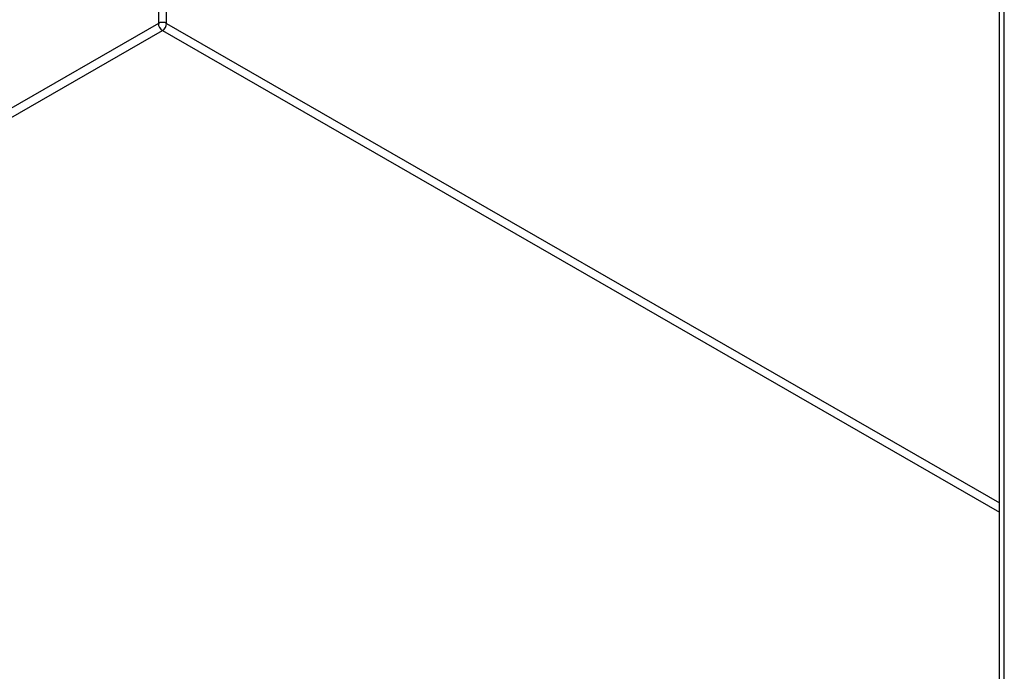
# Model space of a CAD drawing. Header units: inches. Extents: x 10 to 112, y 5 to 76.
# Tile 42 of 57: x 100.34 to 105.54, y 33.89 to 37.33. Entities that reach past the tile are written whole.
import ezdxf

# ---------------------------------------------------------------- set-up
doc = ezdxf.new("R2010")
doc.units = ezdxf.units.IN
doc.header["$MEASUREMENT"] = 0
doc.layers.add('Visible Edges(ANSI)', color=7, linetype='Continuous', lineweight=25)
doc.layers.add('Visible Tangent Edges(ANSI)', color=7, linetype='Continuous', lineweight=25)

msp = doc.modelspace()

# ---------------------------------------------------------------- linework, layer by layer
at = {"layer": 'Visible Edges(ANSI)'}
msp.add_line((105.5169, 28.2065), (105.5169, 46.4158), dxfattribs=at)
at = {"layer": 'Visible Tangent Edges(ANSI)'}
for p, q in [((101.0743, 48.9921), (101.0743, 37.3127)), ((101.1181, 37.3127), (101.1181, 48.9668)), ((105.5415, 28.1059), (105.5415, 46.4481)), ((101.0743, 37.3127), (96.0545, 34.422)), ((101.1181, 37.3127), (105.5169, 34.7796)), ((96.0785, 34.3853), (101.0962, 37.2748)), ((101.0962, 37.2748), (105.5169, 34.729))]:
    msp.add_line(p, q, dxfattribs=at)
for major_axis, ratio, start_param, end_param in [((0.031, 0), 0.575862, 0.785398, 2.356194), ((0.0155, -0.0269), 0.578093, 3.928925, 5.499721), ((0.0155, 0.0269), 0.578093, 3.925057, 5.495853)]:
    msp.add_ellipse((101.0962, 37.3001), major_axis=major_axis, ratio=ratio, start_param=start_param, end_param=end_param, dxfattribs=at)

doc.saveas('drawing.dxf')
